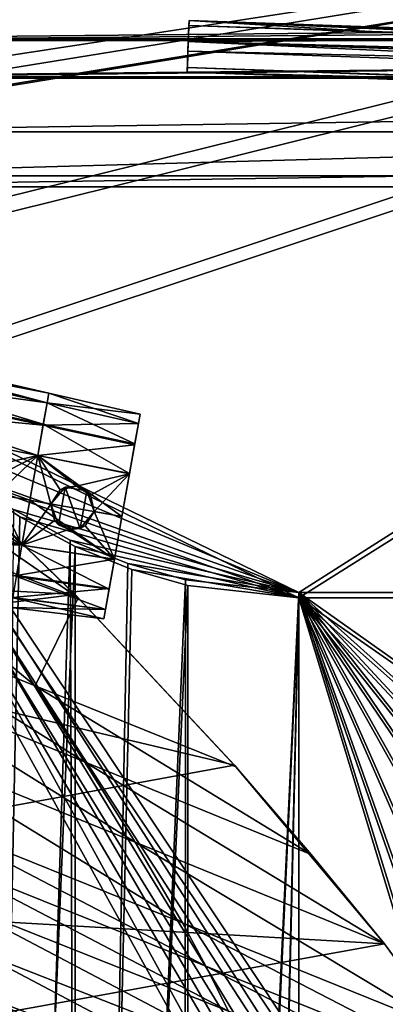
# Model space of a CAD drawing. Header units: metres. Extents: x 0 to 804, y -808 to 0.
# Tile 81 of 122: x 132 to 199, y -269 to -90. Entities that reach past the tile are written whole.
import ezdxf

# ---------------------------------------------------------------- set-up
doc = ezdxf.new("R2010")
doc.units = ezdxf.units.M

msp = doc.modelspace()

# ---------------------------------------------------------------- linework, layer by layer
at = {"layer": 'None'}
for points in [[(92.660332, -175.968719, 506.736481), (87.24424, -156.703415, 567.303406), (143.100128, -195.272568, 628.134583)], [(143.100128, -195.272568, 628.134583), (87.24424, -156.703415, 567.303406), (112.865669, -166.080582, 628.134583)], [(142.532959, -194.695984, 664.00946), (111.948639, -165.241425, 664.00946), (87.688896, -191.649673, 664.00946)], [(111.948639, -165.24144, 662.00946), (111.948639, -165.241425, 664.00946), (142.532959, -194.695984, 664.00946)], [(142.532959, -194.695984, 662.00946), (111.948639, -165.24144, 662.00946), (142.532959, -194.695984, 664.00946)], [(112.865669, -166.080582, 628.134583), (111.948639, -165.24144, 662.00946), (142.532959, -194.695984, 662.00946)], [(143.100128, -195.272568, 628.134583), (112.865669, -166.080582, 628.134583), (142.532959, -194.695984, 662.00946)], [(98.782684, -196.598618, 446.695862), (92.660332, -175.968719, 506.736481), (135.271118, -211.30545, 537.415222)], [(135.271118, -211.30545, 537.415222), (92.660332, -175.968719, 506.736481), (143.100128, -195.272568, 628.134583)], [(75.496353, -202.912231, 664.00946), (142.532959, -194.695984, 664.00946), (87.688896, -191.649673, 664.00946)], [(171.511398, -225.731796, 664.00946), (142.532959, -194.695984, 664.00946), (75.496353, -202.912231, 664.00946)], [(171.511398, -225.731796, 662.00946), (142.532959, -194.695984, 662.00946), (171.511398, -225.731796, 664.00946)], [(142.532959, -194.695984, 662.00946), (142.532959, -194.695984, 664.00946), (171.511398, -225.731796, 664.00946)], [(143.100128, -195.272568, 628.134583), (142.532959, -194.695984, 662.00946), (171.511398, -225.731796, 662.00946)], [(102.996658, -208.27388, 417.321106), (98.782684, -196.598618, 446.695862), (144.23526, -225.104996, 522.727844)], [(144.23526, -225.104996, 522.727844), (98.782684, -196.598618, 446.695862), (135.271118, -211.30545, 537.415222)], [(143.100128, -195.272568, 628.134583), (171.759567, -226.012283, 628.134583), (135.271118, -211.30545, 537.415222)], [(171.759567, -226.012283, 628.134583), (143.100128, -195.272568, 628.134583), (171.511398, -225.731796, 662.00946)], [(43.095512, -249.220764, 664.00946), (171.511398, -225.731796, 664.00946), (75.496353, -202.912231, 664.00946)], [(108.181587, -221.269714, 388.667511), (102.996658, -208.27388, 417.321106), (153.472992, -239.742477, 508.401031)], [(153.472992, -239.742477, 508.401031), (102.996658, -208.27388, 417.321106), (144.23526, -225.104996, 522.727844)], [(171.759567, -226.012283, 628.134583), (185.473846, -241.936096, 628.134583), (135.271118, -211.30545, 537.415222)], [(135.271118, -211.30545, 537.415222), (185.473846, -241.936096, 628.134583), (144.23526, -225.104996, 522.727844)], [(113.963173, -234.974121, 363.385895), (108.181587, -221.269714, 388.667511), (162.067856, -254.396027, 495.760223)], [(162.067856, -254.396027, 495.760223), (108.181587, -221.269714, 388.667511), (153.472992, -239.742477, 508.401031)], [(185.473846, -241.936096, 628.134583), (198.764404, -258.21524, 628.134583), (144.23526, -225.104996, 522.727844)], [(144.23526, -225.104996, 522.727844), (198.764404, -258.21524, 628.134583), (153.472992, -239.742477, 508.401031)], [(198.765137, -258.214661, 664.00946), (171.511398, -225.731796, 664.00946), (43.095512, -249.220764, 664.00946)], [(198.765137, -258.214661, 662.00946), (171.511398, -225.731796, 662.00946), (198.765137, -258.214661, 664.00946)], [(171.511398, -225.731796, 662.00946), (171.511398, -225.731796, 664.00946), (198.765137, -258.214661, 664.00946)], [(171.759567, -226.012283, 628.134583), (171.511398, -225.731796, 662.00946), (198.765137, -258.214661, 662.00946)], [(185.473846, -241.936096, 628.134583), (171.759567, -226.012283, 628.134583), (198.765137, -258.214661, 662.00946)], [(117.173508, -242.546112, 351.239136), (113.963173, -234.974121, 363.385895), (166.284958, -262.248535, 489.686859)], [(166.284958, -262.248535, 489.686859), (113.963173, -234.974121, 363.385895), (162.067856, -254.396027, 495.760223)], [(198.764404, -258.21524, 628.134583), (210.172531, -273.817932, 628.134583), (153.472992, -239.742477, 508.401031)], [(153.472992, -239.742477, 508.401031), (210.172531, -273.817932, 628.134583), (162.067856, -254.396027, 495.760223)], [(120.542389, -250.623337, 339.466614), (117.173508, -242.546112, 351.239136), (170.415558, -270.455505, 483.800598)], [(170.415558, -270.455505, 483.800598), (117.173508, -242.546112, 351.239136), (166.284958, -262.248535, 489.686859)], [(198.765137, -258.214661, 662.00946), (198.764404, -258.21524, 628.134583), (185.473846, -241.936096, 628.134583)], [(29.769123, -288.846954, 664.00946), (198.765137, -258.214661, 664.00946), (43.095512, -249.220764, 664.00946)], [(124.018074, -259.211548, 328.093628), (120.542389, -250.623337, 339.466614), (174.429794, -279.013031, 478.114075)], [(174.429794, -279.013031, 478.114075), (120.542389, -250.623337, 339.466614), (170.415558, -270.455505, 483.800598)], [(210.172531, -273.817932, 628.134583), (215.396423, -281.950958, 628.134583), (162.067856, -254.396027, 495.760223)], [(162.067856, -254.396027, 495.760223), (215.396423, -281.950958, 628.134583), (166.284958, -262.248535, 489.686859)], [(210.566864, -274.40625, 664.00946), (198.765137, -258.214661, 664.00946), (29.769123, -288.846954, 664.00946)], [(127.544357, -268.311737, 317.142151), (124.018074, -259.211548, 328.093628), (178.295883, -287.914734, 472.638367)], [(178.295883, -287.914734, 472.638367), (124.018074, -259.211548, 328.093628), (174.429794, -279.013031, 478.114075)], [(210.172531, -273.817932, 628.134583), (198.764404, -258.21524, 628.134583), (198.765137, -258.214661, 662.00946)], [(210.566864, -274.40625, 664.00946), (210.566864, -274.40625, 662.00946), (198.765137, -258.214661, 664.00946)], [(210.566864, -274.40625, 662.00946), (198.765137, -258.214661, 662.00946), (198.765137, -258.214661, 664.00946)], [(210.566864, -274.40625, 662.00946), (210.172531, -273.817932, 628.134583), (198.765137, -258.214661, 662.00946)], [(215.396423, -281.950958, 628.134583), (220.288727, -290.287659, 628.134583), (166.284958, -262.248535, 489.686859)], [(166.284958, -262.248535, 489.686859), (220.288727, -290.287659, 628.134583), (170.415558, -270.455505, 483.800598)], [(131.103333, -278.071411, 306.790405), (127.544357, -268.311737, 317.142151), (182.001465, -297.227264, 467.462463)], [(182.001465, -297.227264, 467.462463), (127.544357, -268.311737, 317.142151), (178.295883, -287.914734, 472.638367)]]:
    msp.add_3dface(points, dxfattribs=at)
at = {"layer": 'None0'}
for points in [[(218.582199, -86.707916, 659.043274), (160.28714, -75.761986, 659.329895), (280.103149, -94.914627, 619.99176)], [(280.103149, -94.914627, 619.99176), (160.28714, -75.761986, 659.329895), (221.425644, -87.165344, 619.788818)], [(218.58223, -86.707924, 1606.244751), (160.287186, -75.761993, 1606.531372), (277.738068, -94.656601, 1566.981934)], [(277.738068, -94.656601, 1566.981934), (160.287186, -75.761993, 1606.531372), (218.605759, -86.711723, 1566.773804)]]:
    msp.add_3dface(points, dxfattribs=at)
at = {"layer": 'None012311'}
for points in [[(87.382919, -87.384155, 115.497307), (716.649536, -87.384163, 115.497307), (82.673126, -93.629784, 115.38829)], [(716.649536, -87.384163, 115.497307), (721.359314, -93.629791, 115.38829), (82.673126, -93.629784, 115.38829)], [(88.228447, -88.227318, 118.483047), (83.897881, -93.96769, 118.382851), (715.804016, -88.227333, 118.483047)], [(715.804016, -88.227333, 118.483047), (83.897881, -93.96769, 118.382851), (720.134583, -93.967705, 118.382851)], [(82.673126, -93.629784, 115.38829), (721.359314, -93.629791, 115.38829), (79.500847, -100.786499, 115.263367)], [(721.359314, -93.629791, 115.38829), (724.531616, -100.786499, 115.263367), (79.500847, -100.786499, 115.263367)], [(83.897881, -93.96769, 118.382851), (80.980545, -100.545753, 118.268028), (720.134583, -93.967705, 118.382851)], [(720.134583, -93.967705, 118.382851), (80.980545, -100.545753, 118.268028), (723.05188, -100.545753, 118.268028)], [(79.500847, -100.786499, 115.263367), (724.531616, -100.786499, 115.263367), (77.364799, -110.572227, 115.09256)], [(724.531616, -100.786499, 115.263367), (726.667664, -110.572227, 115.09256), (77.364799, -110.572227, 115.09256)], [(80.980545, -100.545753, 118.268028), (78.546486, -118.575203, 117.953323), (723.05188, -100.545753, 118.268028)], [(723.05188, -100.545753, 118.268028), (78.546486, -118.575203, 117.953323), (725.485901, -118.575211, 117.953323)], [(77.364799, -110.572227, 115.09256), (726.667664, -110.572227, 115.09256), (76.834984, -120.582596, 114.917824)], [(726.667664, -110.572227, 115.09256), (727.197449, -120.582596, 114.917824), (76.834984, -120.582596, 114.917824)], [(78.546486, -118.575203, 117.953323), (402.01651, -605.043579, 109.461983), (725.485901, -118.575211, 117.953323)], [(84.22982, -682.522278, 108.109589), (355.943726, -624.124634, 109.128922), (78.546486, -118.575203, 117.953323)], [(355.943726, -624.124634, 109.128922), (367.6427, -614.846802, 109.290871), (78.546486, -118.575203, 117.953323)], [(78.546486, -118.575203, 117.953323), (367.6427, -614.846802, 109.290871), (378.033203, -609.617432, 109.382149)], [(378.033203, -609.617432, 109.382149), (390.160004, -606.131226, 109.443001), (78.546486, -118.575203, 117.953323)], [(390.160004, -606.131226, 109.443001), (402.01651, -605.043579, 109.461983), (78.546486, -118.575203, 117.953323)], [(377.245544, -607.575745, 106.417328), (366.514679, -612.976318, 106.323059), (76.834984, -120.582596, 114.917824)], [(366.514679, -612.976318, 106.323059), (354.430603, -622.559387, 106.155792), (76.834984, -120.582596, 114.917824)], [(76.834984, -120.582596, 114.917824), (354.430603, -622.559387, 106.155792), (82.481255, -680.857727, 105.138191)], [(76.834984, -120.582596, 114.917824), (727.197449, -120.582596, 114.917824), (402.01651, -602.851624, 106.499786)], [(402.01651, -602.851624, 106.499786), (389.77063, -603.975037, 106.480179), (76.834984, -120.582596, 114.917824)], [(389.77063, -603.975037, 106.480179), (377.245544, -607.575745, 106.417328), (76.834984, -120.582596, 114.917824)]]:
    msp.add_3dface(points, dxfattribs=at)
at = {"layer": 'None012312'}
for points in [[(61.669197, -81.4142, 2094.728027), (70.80912, -105.854668, 2111.02002), (402.016327, -55.057472, 2077.158691)], [(402.016327, -55.057472, 2077.158691), (70.80912, -105.854668, 2111.02002), (72.002686, -108.50338, 2112.785645)], [(72.002686, -108.50338, 2112.785645), (85.651848, -133.437515, 2129.406738), (402.016327, -55.057472, 2077.158691)], [(85.651848, -133.437515, 2129.406738), (102.280708, -155.085602, 2143.837158), (402.016327, -55.057472, 2077.158691)], [(402.016327, -55.057472, 2077.158691), (102.280708, -155.085602, 2143.837158), (183.243256, -194.333832, 2170)], [(402.016327, -194.333832, 2170), (402.016327, -55.057472, 2077.158691), (183.243256, -194.333832, 2170)], [(74.374367, -111.085007, 2111.02002), (64.421242, -84.938629, 2093.59082), (402.016327, -57.672642, 2075.415527)], [(74.513, -111.387764, 2111.221924), (74.374367, -111.085007, 2111.02002), (402.016327, -57.672642, 2075.415527)], [(402.016327, -57.672642, 2075.415527), (87.85331, -135.757248, 2127.466553), (74.513, -111.387764, 2111.221924)], [(104.10688, -156.916733, 2141.571289), (87.85331, -135.757248, 2127.466553), (402.016327, -57.672642, 2075.415527)], [(183.243256, -195.279739, 2167.144043), (104.10688, -156.916733, 2141.571289), (402.016327, -57.672642, 2075.415527)], [(402.016327, -57.672642, 2075.415527), (402.016327, -195.279739, 2167.144043), (183.243256, -195.279739, 2167.144043)], [(183.243256, -194.333832, 2170), (102.280708, -155.085602, 2143.837158), (111.536957, -164.363174, 2150.021729)], [(122.621124, -173.857254, 2152.86377), (104.10688, -156.916733, 2141.571289), (183.243256, -195.279739, 2167.144043)], [(111.536957, -164.363174, 2150.021729), (121.220215, -172.415527, 2155.389404), (183.243256, -194.333832, 2170)], [(121.220215, -172.415527, 2155.389404), (131.319733, -179.260727, 2159.952393), (183.243256, -194.333832, 2170)], [(132.491928, -180.547226, 2157.323242), (122.620811, -656.609924, 2152.86377), (122.621124, -173.857254, 2152.86377)], [(132.491928, -180.547226, 2157.323242), (122.621124, -173.857254, 2152.86377), (183.243256, -195.279739, 2167.144043)], [(122.620811, -656.609924, 2152.86377), (132.491928, -180.547226, 2157.323242), (142.55423, -185.951401, 2160.925781)], [(141.615219, -184.790222, 2163.638184), (131.319733, -179.260727, 2159.952393), (126.5467, -653.800476, 2157.919189)], [(183.243256, -194.333832, 2170), (131.319733, -179.260727, 2159.952393), (141.615219, -184.790222, 2163.638184)], [(183.243256, -195.279739, 2167.144043), (142.55423, -185.951401, 2160.925781), (132.491928, -180.547226, 2157.323242)], [(142.532806, -642.578247, 2160.918945), (122.620811, -656.609924, 2152.86377), (142.55423, -185.951401, 2160.925781)], [(143.372208, -642.614685, 2164.176758), (141.615219, -184.790222, 2163.638184), (126.5467, -653.800476, 2157.919189)], [(152.120087, -189.059952, 2166.484375), (141.615219, -184.790222, 2163.638184), (143.372208, -642.614685, 2164.176758)], [(141.615219, -184.790222, 2163.638184), (152.120087, -189.059952, 2166.484375), (183.243256, -194.333832, 2170)], [(142.532806, -642.578247, 2160.918945), (142.55423, -185.951401, 2160.925781), (152.82312, -190.125153, 2163.708008)], [(152.82312, -190.125153, 2163.708008), (142.55423, -185.951401, 2160.925781), (183.243256, -195.279739, 2167.144043)], [(162.59082, -192.029877, 2168.464111), (152.120087, -189.059952, 2166.484375), (143.372208, -642.614685, 2164.176758)], [(152.120087, -189.059952, 2166.484375), (162.59082, -192.029877, 2168.464111), (183.243256, -194.333832, 2170)], [(163.058655, -193.028183, 2165.643066), (142.532806, -642.578247, 2160.918945), (152.82312, -190.125153, 2163.708008)], [(163.058655, -193.028183, 2165.643066), (152.82312, -190.125153, 2163.708008), (183.243256, -195.279739, 2167.144043)], [(162.996735, -633.470398, 2165.633789), (142.532806, -642.578247, 2160.918945), (163.058655, -193.028183, 2165.643066)], [(162.59082, -192.029877, 2168.464111), (143.372208, -642.614685, 2164.176758), (162.383331, -634.318787, 2168.432861)], [(183.243256, -194.333832, 2170), (162.59082, -192.029877, 2168.464111), (162.383331, -634.318787, 2168.432861)], [(183.243256, -195.279739, 2167.144043), (162.996735, -633.470398, 2165.633789), (163.058655, -193.028183, 2165.643066)], [(183.243256, -194.333832, 2170), (162.383331, -634.318787, 2168.432861), (172.663162, -631.933899, 2169.598633)], [(183.243256, -631.100647, 2170), (183.243256, -194.333832, 2170), (172.663162, -631.933899, 2169.598633)], [(312.663696, -334.017487, 2170), (327.26709, -323.616211, 2170), (183.243256, -194.333832, 2170)], [(327.26709, -323.616211, 2170), (349.835175, -312.256042, 2170), (183.243256, -194.333832, 2170)], [(183.243256, -194.333832, 2170), (349.835175, -312.256042, 2170), (402.016327, -194.333832, 2170)], [(183.243256, -631.100647, 2170), (260.299774, -444.059662, 2170), (183.243256, -194.333832, 2170)], [(260.299774, -444.059662, 2170), (262.652039, -418.302734, 2170), (183.243256, -194.333832, 2170)], [(183.243256, -194.333832, 2170), (262.652039, -418.302734, 2170), (270.22525, -391.913361, 2170)], [(270.22525, -391.913361, 2170), (281.586884, -369.314453, 2170), (183.243256, -194.333832, 2170)], [(281.586884, -369.314453, 2170), (291.964569, -354.728943, 2170), (183.243256, -194.333832, 2170)], [(183.243256, -194.333832, 2170), (291.964569, -354.728943, 2170), (301.777771, -343.837189, 2170)], [(301.777771, -343.837189, 2170), (312.663696, -334.017487, 2170), (183.243256, -194.333832, 2170)], [(172.976517, -631.183716, 2166.757324), (162.996735, -633.470398, 2165.633789), (183.243256, -195.279739, 2167.144043)], [(183.243256, -630.385498, 2167.144043), (172.976517, -631.183716, 2166.757324), (183.243256, -195.279739, 2167.144043)], [(268.822021, -391.287018, 2167.144043), (261.156219, -417.9487, 2167.144043), (183.243256, -195.279739, 2167.144043)], [(261.156219, -417.9487, 2167.144043), (258.764526, -444.016083, 2167.144043), (183.243256, -195.279739, 2167.144043)], [(183.243256, -195.279739, 2167.144043), (258.764526, -444.016083, 2167.144043), (183.243256, -630.385498, 2167.144043)], [(402.016327, -195.279739, 2167.144043), (349.287262, -310.821747, 2167.144043), (183.243256, -195.279739, 2167.144043)], [(349.287262, -310.821747, 2167.144043), (326.474701, -322.301056, 2167.144043), (183.243256, -195.279739, 2167.144043)], [(183.243256, -195.279739, 2167.144043), (326.474701, -322.301056, 2167.144043), (311.723969, -332.802887, 2167.144043)], [(311.723969, -332.802887, 2167.144043), (300.722015, -342.721741, 2167.144043), (183.243256, -195.279739, 2167.144043)], [(300.722015, -342.721741, 2167.144043), (290.803131, -353.723724, 2167.144043), (183.243256, -195.279739, 2167.144043)], [(183.243256, -195.279739, 2167.144043), (290.803131, -353.723724, 2167.144043), (280.3013, -368.474457, 2167.144043)], [(280.3013, -368.474457, 2167.144043), (268.822021, -391.287018, 2167.144043), (183.243256, -195.279739, 2167.144043)]]:
    msp.add_3dface(points, dxfattribs=at)
at = {"layer": 'None012316'}
for points in [[(562.98291, -105.160759, 1634.838989), (163.226563, -91.200966, 1634.838989), (163.062592, -95.896561, 1636.549072)], [(163.062592, -95.896561, 1636.549072), (163.226563, -91.200966, 1634.838989), (163.123199, -94.16114, 1626.70105)], [(163.256866, -90.333252, 1629.915039), (221.169739, -93.841049, 1627.794922), (163.123199, -94.16114, 1626.70105)], [(163.226563, -91.200966, 1634.838989), (163.256866, -90.333252, 1629.915039), (163.123199, -94.16114, 1626.70105)], [(563.013184, -104.293045, 1629.915039), (163.256866, -90.333252, 1629.915039), (163.226563, -91.200966, 1634.838989)], [(562.98291, -105.160759, 1634.838989), (563.013184, -104.293045, 1629.915039), (163.226563, -91.200966, 1634.838989)], [(223.212616, -92.647835, 1629.400146), (221.788803, -92.909737, 1628.860718), (163.256866, -90.333252, 1629.915039)], [(221.788803, -92.909737, 1628.860718), (221.169739, -93.841049, 1627.794922), (163.256866, -90.333252, 1629.915039)], [(163.256866, -90.333252, 1629.915039), (563.013184, -104.293045, 1629.915039), (223.212616, -92.647835, 1629.400146)], [(162.959213, -98.856743, 1628.411133), (163.123199, -94.16114, 1626.70105), (562.715576, -112.816536, 1628.411133)], [(163.062592, -95.896561, 1636.549072), (163.123199, -94.16114, 1626.70105), (162.959213, -98.856743, 1628.411133)], [(221.169739, -93.841049, 1627.794922), (223.105667, -95.710152, 1626.829102), (163.123199, -94.16114, 1626.70105)], [(163.123199, -94.16114, 1626.70105), (562.879517, -108.120941, 1626.70105), (562.715576, -112.816536, 1628.411133)], [(163.123199, -94.16114, 1626.70105), (223.105667, -95.710152, 1626.829102), (502.93512, -105.48201, 1626.829102)], [(163.123199, -94.16114, 1626.70105), (502.93512, -105.48201, 1626.829102), (562.879517, -108.120941, 1626.70105)], [(562.818909, -109.856361, 1636.549072), (163.062592, -95.896561, 1636.549072), (162.928925, -99.724449, 1633.335205)], [(162.928925, -99.724449, 1633.335205), (163.062592, -95.896561, 1636.549072), (162.959213, -98.856743, 1628.411133)], [(562.818909, -109.856361, 1636.549072), (562.98291, -105.160759, 1634.838989), (163.062592, -95.896561, 1636.549072)], [(162.928925, -99.724449, 1633.335205), (162.959213, -98.856743, 1628.411133), (562.685242, -113.68425, 1633.335205)], [(562.685242, -113.68425, 1633.335205), (562.818909, -109.856361, 1636.549072), (162.928925, -99.724449, 1633.335205)], [(162.959213, -98.856743, 1628.411133), (562.715576, -112.816536, 1628.411133), (562.685242, -113.68425, 1633.335205)]]:
    msp.add_3dface(points, dxfattribs=at)
at = {"layer": 'None012328'}
for points in [[(84.085861, -145.670349, 1313.068237), (83.721764, -147.735229, 1322.584595), (137.753189, -158.060425, 1313.067261)], [(83.723495, -147.725433, 1303.557007), (84.085861, -145.670349, 1313.068237), (137.437698, -159.84964, 1304.775024)], [(84.085861, -145.670349, 1313.068237), (137.753189, -158.060425, 1313.067261), (137.437698, -159.84964, 1304.775024)], [(83.721764, -147.735229, 1322.584595), (82.90786, -152.351135, 1329.237549), (137.436188, -159.858231, 1321.363892)], [(82.941925, -152.157928, 1297.077515), (83.723495, -147.725433, 1303.557007), (136.753815, -163.728119, 1299.104004)], [(83.721764, -147.735229, 1322.584595), (137.436188, -159.858231, 1321.363892), (137.753189, -158.060425, 1313.067261)], [(83.723495, -147.725433, 1303.557007), (137.437698, -159.84964, 1304.775024), (136.753815, -163.728119, 1299.104004)], [(81.799324, -158.637955, 1292.470215), (82.941925, -152.157928, 1297.077515), (135.755463, -169.390091, 1295.082275)], [(82.941925, -152.157928, 1297.077515), (136.753815, -163.728119, 1299.104004), (135.755463, -169.390091, 1295.082275)], [(82.90786, -152.351135, 1329.237549), (81.79557, -158.659225, 1333.659668), (136.726456, -163.883301, 1327.172729)], [(82.90786, -152.351135, 1329.237549), (136.726456, -163.883301, 1327.172729), (137.436188, -159.858231, 1321.363892)], [(80.147263, -168.007248, 1290.37854), (81.799324, -158.637955, 1292.470215), (134.315155, -177.558517, 1293.261108)], [(81.79557, -158.659225, 1333.659668), (135.752167, -169.408752, 1331.046387), (136.726456, -163.883301, 1327.172729)], [(81.79557, -158.659225, 1333.659668), (125.044617, -171.86441, 1332.992432), (135.752167, -169.408752, 1331.046387)], [(81.799324, -158.637955, 1292.470215), (135.755463, -169.390091, 1295.082275), (134.315155, -177.558517, 1293.261108)], [(137.437698, -159.84964, 1304.775024), (137.753189, -158.060425, 1313.067261), (137.436188, -159.858231, 1321.363892)], [(137.436188, -159.858231, 1321.363892), (136.726456, -163.883301, 1327.172729), (136.753815, -163.728119, 1299.104004)], [(137.437698, -159.84964, 1304.775024), (137.436188, -159.858231, 1321.363892), (136.753815, -163.728119, 1299.104004)], [(136.726456, -163.883301, 1327.172729), (135.752167, -169.408752, 1331.046387), (135.755463, -169.390091, 1295.082275)], [(136.753815, -163.728119, 1299.104004), (136.726456, -163.883301, 1327.172729), (135.755463, -169.390091, 1295.082275)], [(132.874832, -185.726944, 1295.082275), (78.495201, -177.376541, 1292.470215), (80.147263, -168.007248, 1290.37854)], [(134.315155, -177.558517, 1293.261108), (132.874832, -185.726944, 1295.082275), (80.147263, -168.007248, 1290.37854)], [(125.044617, -171.86441, 1332.992432), (127.635483, -173.505508, 1333.040894), (135.752167, -169.408752, 1331.046387)], [(135.752167, -169.408752, 1331.046387), (127.635483, -173.505508, 1333.040894), (128.301468, -176.498138, 1333.178955)], [(128.301468, -176.498138, 1333.178955), (134.315155, -177.558517, 1332.858887), (135.752167, -169.408752, 1331.046387)], [(135.755463, -169.390091, 1295.082275), (135.752167, -169.408752, 1331.046387), (134.315155, -177.558517, 1293.261108)], [(135.752167, -169.408752, 1331.046387), (134.315155, -177.558517, 1332.858887), (134.315155, -177.558517, 1293.261108)], [(128.301468, -176.498138, 1333.178955), (126.652107, -179.082489, 1333.040894), (132.878128, -185.708267, 1331.046387)], [(134.315155, -177.558517, 1332.858887), (128.301468, -176.498138, 1333.178955), (132.878128, -185.708267, 1331.046387)], [(132.878128, -185.708267, 1331.046387), (78.498947, -177.355286, 1333.659668), (77.386665, -183.663376, 1329.237549)], [(132.874832, -185.726944, 1295.082275), (131.87648, -191.388901, 1299.104004), (78.495201, -177.376541, 1292.470215)], [(132.878128, -185.708267, 1331.046387), (123.656181, -179.738876, 1332.992188), (78.498947, -177.355286, 1333.659668)], [(134.315155, -177.558517, 1293.261108), (134.315155, -177.558517, 1332.858887), (132.874832, -185.726944, 1295.082275)], [(134.315155, -177.558517, 1332.858887), (132.878128, -185.708267, 1331.046387), (132.874832, -185.726944, 1295.082275)], [(132.878128, -185.708267, 1331.046387), (126.652107, -179.082489, 1333.040894), (123.656181, -179.738876, 1332.992188)], [(131.903839, -191.233719, 1327.172729), (132.878128, -185.708267, 1331.046387), (77.386665, -183.663376, 1329.237549)], [(132.874832, -185.726944, 1295.082275), (131.903839, -191.233719, 1327.172729), (131.87648, -191.388901, 1299.104004)], [(132.874832, -185.726944, 1295.082275), (132.878128, -185.708267, 1331.046387), (131.903839, -191.233719, 1327.172729)]]:
    msp.add_3dface(points, dxfattribs=at)
at = {"layer": 'None012329'}
for points in [[(84.085861, -145.670349, 1413.068237), (83.721764, -147.735229, 1422.584595), (137.753159, -158.060425, 1413.067261)], [(83.723495, -147.725433, 1403.557007), (84.085861, -145.670349, 1413.068237), (137.437683, -159.84964, 1404.775024)], [(84.085861, -145.670349, 1413.068237), (137.753159, -158.060425, 1413.067261), (137.437683, -159.84964, 1404.775024)], [(83.721764, -147.735229, 1422.584595), (82.90786, -152.351135, 1429.237549), (137.436157, -159.858215, 1421.363892)], [(82.941925, -152.157944, 1397.077515), (83.723495, -147.725433, 1403.557007), (136.753799, -163.728119, 1399.104004)], [(83.721764, -147.735229, 1422.584595), (137.436157, -159.858215, 1421.363892), (137.753159, -158.060425, 1413.067261)], [(83.723495, -147.725433, 1403.557007), (137.437683, -159.84964, 1404.775024), (136.753799, -163.728119, 1399.104004)], [(81.799324, -158.637955, 1392.470215), (82.941925, -152.157944, 1397.077515), (135.755432, -169.390076, 1395.082275)], [(82.941925, -152.157944, 1397.077515), (136.753799, -163.728119, 1399.104004), (135.755432, -169.390076, 1395.082275)], [(82.90786, -152.351135, 1429.237549), (81.79557, -158.659225, 1433.659668), (136.726425, -163.883301, 1427.172729)], [(82.90786, -152.351135, 1429.237549), (136.726425, -163.883301, 1427.172729), (137.436157, -159.858215, 1421.363892)], [(80.147263, -168.007248, 1390.37854), (81.799324, -158.637955, 1392.470215), (134.315125, -177.558502, 1393.261108)], [(81.79557, -158.659225, 1433.659668), (135.752151, -169.408752, 1431.046387), (136.726425, -163.883301, 1427.172729)], [(81.79557, -158.659225, 1433.659668), (125.044594, -171.864395, 1432.992432), (135.752151, -169.408752, 1431.046387)], [(81.799324, -158.637955, 1392.470215), (135.755432, -169.390076, 1395.082275), (134.315125, -177.558502, 1393.261108)], [(137.437683, -159.84964, 1404.775024), (137.753159, -158.060425, 1413.067261), (137.436157, -159.858215, 1421.363892)], [(137.436157, -159.858215, 1421.363892), (136.726425, -163.883301, 1427.172729), (136.753799, -163.728119, 1399.104004)], [(137.437683, -159.84964, 1404.775024), (137.436157, -159.858215, 1421.363892), (136.753799, -163.728119, 1399.104004)], [(136.726425, -163.883301, 1427.172729), (135.752151, -169.408752, 1431.046387), (135.755432, -169.390076, 1395.082275)], [(136.753799, -163.728119, 1399.104004), (136.726425, -163.883301, 1427.172729), (135.755432, -169.390076, 1395.082275)], [(132.874802, -185.726929, 1395.082275), (78.495201, -177.376541, 1392.470215), (80.147263, -168.007248, 1390.37854)], [(134.315125, -177.558502, 1393.261108), (132.874802, -185.726929, 1395.082275), (80.147263, -168.007248, 1390.37854)], [(125.044594, -171.864395, 1432.992432), (127.63546, -173.505508, 1433.040894), (135.752151, -169.408752, 1431.046387)], [(135.752151, -169.408752, 1431.046387), (127.63546, -173.505508, 1433.040894), (128.301437, -176.498138, 1433.178955)], [(128.301437, -176.498138, 1433.178955), (134.315125, -177.558502, 1432.858887), (135.752151, -169.408752, 1431.046387)], [(135.755432, -169.390076, 1395.082275), (135.752151, -169.408752, 1431.046387), (134.315125, -177.558502, 1393.261108)], [(135.752151, -169.408752, 1431.046387), (134.315125, -177.558502, 1432.858887), (134.315125, -177.558502, 1393.261108)], [(128.301437, -176.498138, 1433.178955), (126.652084, -179.082489, 1433.040894), (132.878098, -185.708267, 1431.046387)], [(134.315125, -177.558502, 1432.858887), (128.301437, -176.498138, 1433.178955), (132.878098, -185.708267, 1431.046387)], [(132.878098, -185.708267, 1431.046387), (78.498947, -177.355286, 1433.659668), (77.386665, -183.663361, 1429.237549)], [(132.874802, -185.726929, 1395.082275), (131.87645, -191.388901, 1399.104004), (78.495201, -177.376541, 1392.470215)], [(132.878098, -185.708267, 1431.046387), (123.656158, -179.738861, 1432.992188), (78.498947, -177.355286, 1433.659668)], [(134.315125, -177.558502, 1393.261108), (134.315125, -177.558502, 1432.858887), (132.874802, -185.726929, 1395.082275)], [(134.315125, -177.558502, 1432.858887), (132.878098, -185.708267, 1431.046387), (132.874802, -185.726929, 1395.082275)], [(132.878098, -185.708267, 1431.046387), (126.652084, -179.082489, 1433.040894), (123.656158, -179.738861, 1432.992188)], [(131.903809, -191.233719, 1427.172729), (132.878098, -185.708267, 1431.046387), (77.386665, -183.663361, 1429.237549)], [(132.874802, -185.726929, 1395.082275), (131.903809, -191.233719, 1427.172729), (131.87645, -191.388901, 1399.104004)], [(132.874802, -185.726929, 1395.082275), (132.878098, -185.708267, 1431.046387), (131.903809, -191.233719, 1427.172729)]]:
    msp.add_3dface(points, dxfattribs=at)
at = {"layer": 'None012333'}
for points in [[(137.753189, -158.060425, 1313.067627), (137.436142, -159.858475, 1321.36438), (154.34021, -161.889847, 1313.067261)], [(137.436142, -159.858475, 1321.36438), (137.753189, -158.060425, 1313.067627), (137.437729, -159.849472, 1304.775391)], [(137.437729, -159.849472, 1304.775391), (137.753189, -158.060425, 1313.067627), (154.039246, -163.596725, 1305.151855)], [(137.753189, -158.060425, 1313.067627), (154.34021, -161.889847, 1313.067261), (154.039246, -163.596725, 1305.151855)], [(137.436142, -159.858475, 1321.36438), (136.725662, -163.887772, 1327.177246), (154.03772, -163.605347, 1320.987183)], [(136.725662, -163.887772, 1327.177246), (137.436142, -159.858475, 1321.36438), (136.75415, -163.726212, 1299.105957)], [(136.75415, -163.726212, 1299.105957), (137.437729, -159.849472, 1304.775391), (153.38588, -167.302155, 1299.732422)], [(136.75415, -163.726212, 1299.105957), (137.436142, -159.858475, 1321.36438), (137.437729, -159.849472, 1304.775391)], [(137.436142, -159.858475, 1321.36438), (154.03772, -163.605347, 1320.987183), (154.34021, -161.889847, 1313.067261)], [(137.437729, -159.849472, 1304.775391), (154.039246, -163.596725, 1305.151855), (153.38588, -167.302155, 1299.732422)], [(154.039246, -163.596725, 1305.151855), (154.34021, -161.889847, 1313.067261), (154.03772, -163.605347, 1320.987183)], [(136.725662, -163.887772, 1327.177246), (135.752029, -169.409576, 1331.046875), (153.359451, -167.452026, 1326.539063)], [(135.752029, -169.409576, 1331.046875), (136.725662, -163.887772, 1327.177246), (135.755478, -169.389984, 1295.082397)], [(135.755478, -169.389984, 1295.082397), (136.75415, -163.726212, 1299.105957), (152.431763, -172.71315, 1295.889648)], [(135.755478, -169.389984, 1295.082397), (136.725662, -163.887772, 1327.177246), (136.75415, -163.726212, 1299.105957)], [(136.725662, -163.887772, 1327.177246), (153.359451, -167.452026, 1326.539063), (154.03772, -163.605347, 1320.987183)], [(136.75415, -163.726212, 1299.105957), (153.38588, -167.302155, 1299.732422), (152.431763, -172.71315, 1295.889648)], [(154.03772, -163.605347, 1320.987183), (153.359451, -167.452026, 1326.539063), (153.38588, -167.302155, 1299.732422)], [(154.039246, -163.596725, 1305.151855), (154.03772, -163.605347, 1320.987183), (153.38588, -167.302155, 1299.732422)], [(135.752029, -169.409576, 1331.046875), (152.428467, -172.731903, 1330.239136), (153.359451, -167.452026, 1326.539063)], [(153.359451, -167.452026, 1326.539063), (152.428467, -172.731903, 1330.239136), (152.431763, -172.71315, 1295.889648)], [(153.38588, -167.302155, 1299.732422), (153.359451, -167.452026, 1326.539063), (152.431763, -172.71315, 1295.889648)], [(134.315155, -177.558517, 1293.261108), (135.755478, -169.389984, 1295.082397), (151.056885, -180.510529, 1294.1521)], [(134.315155, -177.558517, 1293.261108), (135.752029, -169.409576, 1331.046875), (135.755478, -169.389984, 1295.082397)], [(134.315155, -177.558517, 1332.858887), (138.153564, -178.235336, 1332.654663), (135.752029, -169.409576, 1331.046875)], [(134.315155, -177.558517, 1293.261108), (134.315155, -177.558517, 1332.858887), (135.752029, -169.409576, 1331.046875)], [(138.153564, -178.235336, 1332.654663), (139.794586, -175.656754, 1332.388062), (135.752029, -169.409576, 1331.046875)], [(135.752029, -169.409576, 1331.046875), (139.794586, -175.656754, 1332.388062), (142.770523, -174.989792, 1332.029175)], [(135.752029, -169.409576, 1331.046875), (142.770523, -174.989792, 1332.029175), (152.428467, -172.731903, 1330.239136)], [(135.755478, -169.389984, 1295.082397), (152.431763, -172.71315, 1295.889648), (151.056885, -180.510529, 1294.1521)], [(142.770523, -174.989792, 1332.029175), (145.361923, -176.630951, 1332.087524), (152.428467, -172.731903, 1330.239136)], [(152.428467, -172.731903, 1330.239136), (145.361923, -176.630951, 1332.087524), (146.028, -179.62381, 1332.235596)], [(146.028, -179.62381, 1332.235596), (151.056885, -180.510529, 1331.967896), (152.428467, -172.731903, 1330.239136)], [(152.431763, -172.71315, 1295.889648), (152.428467, -172.731903, 1330.239136), (151.056885, -180.510529, 1294.1521)], [(152.428467, -172.731903, 1330.239136), (151.056885, -180.510529, 1331.967896), (151.056885, -180.510529, 1294.1521)], [(139.794586, -175.656754, 1332.388062), (138.153107, -178.235245, 1342.318726), (140.723099, -175.172455, 1342.318726)], [(140.723099, -175.172455, 1342.318726), (138.153107, -178.235245, 1342.318726), (139.520569, -181.992325, 1342.318726)], [(143.458008, -182.6866, 1342.318726), (140.723099, -175.172455, 1342.318726), (139.520569, -181.992325, 1342.318726)], [(142.770523, -174.989792, 1332.029175), (139.794586, -175.656754, 1332.388062), (140.723099, -175.172455, 1342.318726)], [(142.770523, -174.989792, 1332.029175), (140.723099, -175.172455, 1342.318726), (144.660538, -175.86673, 1342.318726)], [(144.660538, -175.86673, 1342.318726), (140.723099, -175.172455, 1342.318726), (143.458008, -182.6866, 1342.318726)], [(145.361923, -176.630951, 1332.087524), (142.770523, -174.989792, 1332.029175), (144.660538, -175.86673, 1342.318726)], [(139.794586, -175.656754, 1332.388062), (138.153564, -178.235336, 1332.654663), (138.153107, -178.235245, 1342.318726)], [(146.028, -179.62381, 1342.318726), (144.660538, -175.86673, 1342.318726), (143.458008, -182.6866, 1342.318726)], [(145.361923, -176.630951, 1332.087524), (144.660538, -175.86673, 1342.318726), (146.028, -179.62381, 1342.318726)], [(146.028, -179.62381, 1332.235596), (145.361923, -176.630951, 1332.087524), (146.028, -179.62381, 1342.318726)], [(149.681992, -188.307907, 1295.889648), (132.874817, -185.727036, 1295.082397), (134.315155, -177.558517, 1293.261108)], [(132.874817, -185.727036, 1295.082397), (132.878265, -185.707443, 1331.046875), (134.315155, -177.558517, 1293.261108)], [(138.153564, -178.235336, 1332.654663), (134.315155, -177.558517, 1332.858887), (132.878265, -185.707443, 1331.046875)], [(132.878265, -185.707443, 1331.046875), (134.315155, -177.558517, 1332.858887), (134.315155, -177.558517, 1293.261108)], [(132.878265, -185.707443, 1331.046875), (138.813522, -181.219879, 1332.388062), (138.153564, -178.235336, 1332.654663)], [(151.056885, -180.510529, 1294.1521), (149.681992, -188.307907, 1295.889648), (134.315155, -177.558517, 1293.261108)], [(139.520569, -181.992325, 1342.318726), (138.153107, -178.235245, 1342.318726), (138.813522, -181.219879, 1332.388062)], [(138.813522, -181.219879, 1332.388062), (138.153107, -178.235245, 1342.318726), (138.153564, -178.235336, 1332.654663)], [(146.028, -179.62381, 1342.318726), (143.458008, -182.6866, 1342.318726), (144.378464, -182.208298, 1332.087646)], [(146.028, -179.62381, 1332.235596), (144.378464, -182.208298, 1332.087646), (149.685303, -188.289154, 1330.239136)], [(146.028, -179.62381, 1332.235596), (146.028, -179.62381, 1342.318726), (144.378464, -182.208298, 1332.087646)], [(151.056885, -180.510529, 1331.967896), (146.028, -179.62381, 1332.235596), (149.685303, -188.289154, 1330.239136)], [(151.056885, -180.510529, 1294.1521), (151.056885, -180.510529, 1331.967896), (149.681992, -188.307907, 1295.889648)], [(151.056885, -180.510529, 1331.967896), (149.685303, -188.289154, 1330.239136), (149.681992, -188.307907, 1295.889648)], [(141.38205, -182.864441, 1332.029053), (138.813522, -181.219879, 1332.388062), (132.878265, -185.707443, 1331.046875)], [(141.38205, -182.864441, 1332.029053), (139.520569, -181.992325, 1342.318726), (138.813522, -181.219879, 1332.388062)], [(143.458008, -182.6866, 1342.318726), (139.520569, -181.992325, 1342.318726), (141.38205, -182.864441, 1332.029053)], [(149.685303, -188.289154, 1330.239136), (144.378464, -182.208298, 1332.087646), (141.38205, -182.864441, 1332.029053)], [(144.378464, -182.208298, 1332.087646), (143.458008, -182.6866, 1342.318726), (141.38205, -182.864441, 1332.029053)], [(149.685303, -188.289154, 1330.239136), (141.38205, -182.864441, 1332.029053), (132.878265, -185.707443, 1331.046875)], [(148.72789, -193.718903, 1299.732422), (131.876144, -191.390823, 1299.105957), (132.874817, -185.727036, 1295.082397)], [(131.876144, -191.390823, 1299.105957), (131.904633, -191.229248, 1327.177246), (132.874817, -185.727036, 1295.082397)], [(149.685303, -188.289154, 1330.239136), (132.878265, -185.707443, 1331.046875), (131.904633, -191.229248, 1327.177246)], [(131.904633, -191.229248, 1327.177246), (132.878265, -185.707443, 1331.046875), (132.874817, -185.727036, 1295.082397)], [(149.681992, -188.307907, 1295.889648), (148.72789, -193.718903, 1299.732422), (132.874817, -185.727036, 1295.082397)], [(148.754318, -193.569031, 1326.539063), (149.685303, -188.289154, 1330.239136), (131.904633, -191.229248, 1327.177246)], [(149.681992, -188.307907, 1295.889648), (148.754318, -193.569031, 1326.539063), (148.72789, -193.718903, 1299.732422)], [(149.681992, -188.307907, 1295.889648), (149.685303, -188.289154, 1330.239136), (148.754318, -193.569031, 1326.539063)], [(148.074524, -197.424332, 1305.151855), (131.192566, -195.267548, 1304.775391), (131.876144, -191.390823, 1299.105957)], [(148.754318, -193.569031, 1326.539063), (131.904633, -191.229248, 1327.177246), (131.194153, -195.258545, 1321.36438)], [(148.72789, -193.718903, 1299.732422), (148.074524, -197.424332, 1305.151855), (131.876144, -191.390823, 1299.105957)], [(148.076035, -197.41571, 1320.987183), (148.754318, -193.569031, 1326.539063), (131.194153, -195.258545, 1321.36438)], [(148.72789, -193.718903, 1299.732422), (148.076035, -197.41571, 1320.987183), (148.074524, -197.424332, 1305.151855)], [(148.754318, -193.569031, 1326.539063), (148.076035, -197.41571, 1320.987183), (148.72789, -193.718903, 1299.732422)], [(148.076035, -197.41571, 1320.987183), (131.194153, -195.258545, 1321.36438), (130.877106, -197.056595, 1313.067627)], [(147.773544, -199.13121, 1313.067261), (130.877106, -197.056595, 1313.067627), (131.192566, -195.267548, 1304.775391)], [(148.074524, -197.424332, 1305.151855), (147.773544, -199.13121, 1313.067261), (131.192566, -195.267548, 1304.775391)], [(147.773544, -199.13121, 1313.067261), (148.076035, -197.41571, 1320.987183), (130.877106, -197.056595, 1313.067627)], [(148.076035, -197.41571, 1320.987183), (147.773544, -199.13121, 1313.067261), (148.074524, -197.424332, 1305.151855)]]:
    msp.add_3dface(points, dxfattribs=at)

doc.saveas('drawing.dxf')
